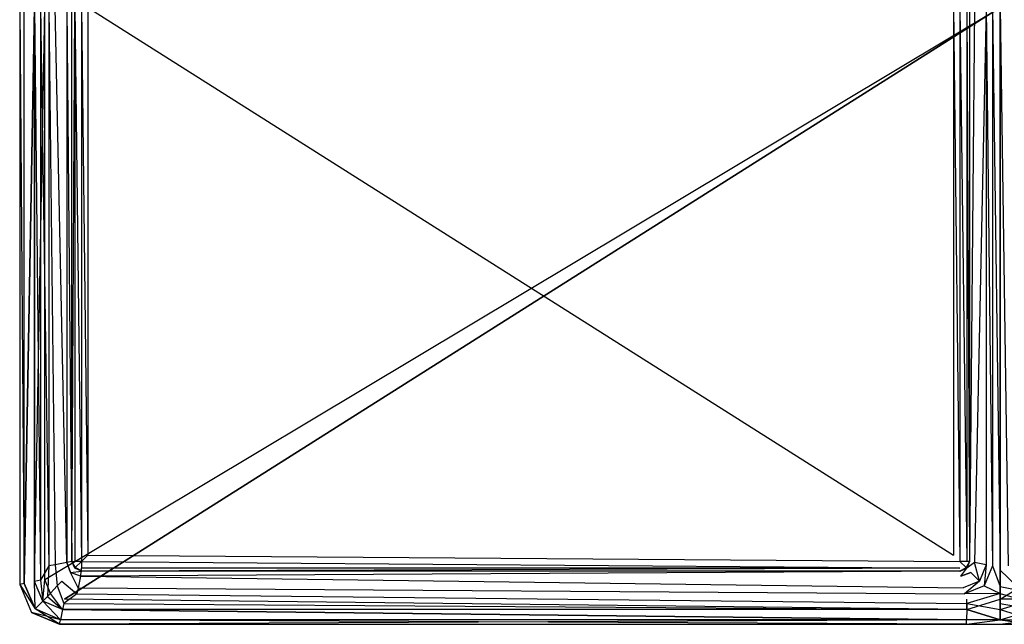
# Model space of a CAD drawing. Extents: x 0 to 0.795, y -0.5 to 0.
# Tile 1 of 20: x 0 to 0.399, y -0.5 to -0.255. Entities that reach past the tile are written whole.
import ezdxf

# ---------------------------------------------------------------- set-up
doc = ezdxf.new("R2010")
doc.units = 0
doc.layers.add('L1_BECKEN_N_633100__0___REPLACE', color=7, linetype='CONTINUOUS')

msp = doc.modelspace()

# ---------------------------------------------------------------- linework, layer by layer
at = {"layer": 'L1_BECKEN_N_633100__0___REPLACE', "color": 8}
for points, invisible_edges in [([(0, -0.483806, 0.210188), (0, -0.25, 0.012512), (0, -0.483806, 0.012512), (0, -0.483806, 0.210188)], 13), ([(0, -0.25, 0.012512), (0, -0.483806, 0.210188), (0, -0.25, 0.210188), (0, -0.25, 0.012512)], 14), ([(0, -0.483806, 0.214004), (0, -0.25, 0.210188), (0, -0.483806, 0.210188), (0, -0.483806, 0.214004)], 13), ([(0, -0.25, 0.210188), (0, -0.483806, 0.214004), (0, -0.25, 0.214004), (0, -0.25, 0.210188)], 14), ([(0, -0.25, 0.214004), (0, -0.483806, 0.214004), (0.001803, -0.483448, 0.218244), (0, -0.25, 0.214004)], 14), ([(0.001756, -0.25, 0.218244), (0, -0.25, 0.214004), (0.001803, -0.483448, 0.218244), (0.001756, -0.25, 0.218244)], 14), ([(0, -0.25, 0.005996), (0.001803, -0.483448, 0.001756), (0, -0.483806, 0.005996), (0, -0.25, 0.005996)], 14), ([(0, -0.25, 0.005996), (0.001756, -0.25, 0.001756), (0.001803, -0.483448, 0.001756), (0, -0.25, 0.005996)], 14), ([(0, -0.483806, 0.012512), (0, -0.25, 0.005996), (0, -0.483806, 0.005996), (0, -0.483806, 0.012512)], 13), ([(0, -0.25, 0.005996), (0, -0.483806, 0.012512), (0, -0.25, 0.012512), (0, -0.25, 0.005996)], 14), ([(0.001803, -0.483448, 0.218244), (0.005996, -0.25, 0.22), (0.001756, -0.25, 0.218244), (0.001803, -0.483448, 0.218244)], 13), ([(0.005996, -0.25), (0.001803, -0.483448, 0.001756), (0.001756, -0.25, 0.001756), (0.005996, -0.25)], 13), ([(0.005996, -0.25, 0.22), (0.001803, -0.483448, 0.218244), (0.005996, -0.482614, 0.22), (0.005996, -0.25, 0.22)], 14), ([(0.001803, -0.483448, 0.001756), (0.005996, -0.25), (0.005996, -0.482614), (0.001803, -0.483448, 0.001756)], 14), ([(0.010155, -0.25), (0.005996, -0.482614), (0.005996, -0.25), (0.010155, -0.25)], 13), ([(0.005996, -0.482614), (0.010155, -0.25), (0.010155, -0.481786), (0.005996, -0.482614)], 14), ([(0.008462, -0.482123, 0.22), (0.005996, -0.25, 0.22), (0.005996, -0.482614, 0.22), (0.008462, -0.482123, 0.22)], 13), ([(0.005996, -0.25, 0.22), (0.008462, -0.482123, 0.22), (0.008462, -0.25, 0.22), (0.005996, -0.25, 0.22)], 14), ([(0.011878, -0.476365, 0.22), (0.008462, -0.25, 0.22), (0.008462, -0.482123, 0.22), (0.011878, -0.476365, 0.22)], 13), ([(0.008462, -0.25, 0.22), (0.011878, -0.476365, 0.22), (0.011878, -0.25, 0.22), (0.008462, -0.25, 0.22)], 14), ([(0.3975, -0.25), (0.010155, -0.481786), (0.010155, -0.25), (0.3975, -0.25)], 13), ([(0.010155, -0.481786), (0.3975, -0.25), (0.012515, -0.487485), (0.010155, -0.481786)], 10), ([(0.014344, -0.475874, 0.22), (0.011878, -0.25, 0.22), (0.011878, -0.476365, 0.22), (0.014344, -0.475874, 0.22)], 13), ([(0.011878, -0.25, 0.22), (0.014344, -0.475874, 0.22), (0.014344, -0.25, 0.22), (0.011878, -0.25, 0.22)], 14), ([(0.012515, -0.487485), (0.3975, -0.25), (0.018214, -0.489845), (0.012515, -0.487485)], 13), ([(0.019109, -0.474926, 0.218004), (0.014344, -0.25, 0.22), (0.014344, -0.475874, 0.22), (0.019109, -0.474926, 0.218004)], 14), ([(0.019163, -0.25, 0.218004), (0.014344, -0.25, 0.22), (0.019109, -0.474926, 0.218004), (0.019163, -0.25, 0.218004)], 14), ([(0.018214, -0.489845), (0.3975, -0.25), (0.383859, -0.489845), (0.018214, -0.489845)], 14), ([(0.019163, -0.25, 0.218004), (0.019109, -0.474926, 0.218004), (0.021159, -0.474519, 0.213186), (0.019163, -0.25, 0.218004)], 14), ([(0.019163, -0.25, 0.218004), (0.021159, -0.474519, 0.213186), (0.021159, -0.25, 0.213186), (0.019163, -0.25, 0.218004)], 14), ([(0.021159, -0.25, 0.032844), (0.021159, -0.474519, 0.20807), (0.021159, -0.474519, 0.032844), (0.021159, -0.25, 0.032844)], 13), ([(0.021159, -0.474519, 0.20807), (0.021159, -0.25, 0.032844), (0.021159, -0.25, 0.20807), (0.021159, -0.474519, 0.20807)], 14), ([(0.021159, -0.25, 0.20807), (0.021159, -0.474519, 0.213186), (0.021159, -0.474519, 0.20807), (0.021159, -0.25, 0.20807)], 13), ([(0.021159, -0.474519, 0.213186), (0.021159, -0.25, 0.20807), (0.021159, -0.25, 0.213186), (0.021159, -0.474519, 0.213186)], 14), ([(0.021159, -0.25, 0.023891), (0.021159, -0.474519, 0.032844), (0.021159, -0.474519, 0.023891), (0.021159, -0.25, 0.023891)], 13), ([(0.021159, -0.474519, 0.032844), (0.021159, -0.25, 0.023891), (0.021159, -0.25, 0.032844), (0.021159, -0.474519, 0.032844)], 14), ([(0.022298, -0.25, 0.02114), (0.021159, -0.474519, 0.023891), (0.022298, -0.474519, 0.02114), (0.022298, -0.25, 0.02114)], 13), ([(0.021159, -0.474519, 0.023891), (0.022298, -0.25, 0.02114), (0.021159, -0.25, 0.023891), (0.021159, -0.474519, 0.023891)], 14), ([(0.02505, -0.474519, 0.02), (0.022298, -0.25, 0.02114), (0.022298, -0.474519, 0.02114), (0.02505, -0.474519, 0.02)], 13), ([(0.022298, -0.25, 0.02114), (0.02505, -0.474519, 0.02), (0.02505, -0.25, 0.02), (0.022298, -0.25, 0.02114)], 14), ([(0.027595, -0.471974, 0.02), (0.02505, -0.25, 0.02), (0.02505, -0.474519, 0.02), (0.027595, -0.471974, 0.02)], 13), ([(0.02505, -0.25, 0.02), (0.027595, -0.471974, 0.02), (0.027595, -0.25, 0.02), (0.02505, -0.25, 0.02)], 14), ([(0.378559, -0.471974, 0.02), (0.027595, -0.25, 0.02), (0.027595, -0.471974, 0.02), (0.378559, -0.471974, 0.02)], 13), ([(0.027595, -0.25, 0.02), (0.378559, -0.471974, 0.02), (0.378559, -0.25, 0.02), (0.027595, -0.25, 0.02)], 14), ([(0.381104, -0.474519, 0.02), (0.378559, -0.25, 0.02), (0.378559, -0.471974, 0.02), (0.381104, -0.474519, 0.02)], 13), ([(0.378559, -0.25, 0.02), (0.381104, -0.474519, 0.02), (0.381104, -0.25, 0.02), (0.378559, -0.25, 0.02)], 14), ([(0.383855, -0.474519, 0.02114), (0.381104, -0.25, 0.02), (0.381104, -0.474519, 0.02), (0.383855, -0.474519, 0.02114)], 13), ([(0.381104, -0.25, 0.02), (0.383855, -0.474519, 0.02114), (0.383855, -0.25, 0.02114), (0.381104, -0.25, 0.02)], 14), ([(0.384995, -0.474519, 0.023891), (0.383855, -0.25, 0.02114), (0.383855, -0.474519, 0.02114), (0.384995, -0.474519, 0.023891)], 13), ([(0.383855, -0.25, 0.02114), (0.384995, -0.474519, 0.023891), (0.384995, -0.25, 0.023891), (0.383855, -0.25, 0.02114)], 14), ([(0.383859, -0.489845), (0.3975, -0.25), (0.3975, -0.489845), (0.383859, -0.489845)], 15), ([(0.384995, -0.474519, 0.20807), (0.384995, -0.25, 0.032844), (0.384995, -0.474519, 0.032844), (0.384995, -0.474519, 0.20807)], 13), ([(0.384995, -0.25, 0.032844), (0.384995, -0.474519, 0.20807), (0.384995, -0.25, 0.20807), (0.384995, -0.25, 0.032844)], 14), ([(0.384995, -0.474519, 0.213186), (0.384995, -0.25, 0.20807), (0.384995, -0.474519, 0.20807), (0.384995, -0.474519, 0.213186)], 13), ([(0.384995, -0.25, 0.20807), (0.384995, -0.474519, 0.213186), (0.384995, -0.25, 0.213186), (0.384995, -0.25, 0.20807)], 14), ([(0.386991, -0.25, 0.218004), (0.384995, -0.474519, 0.213186), (0.387045, -0.474926, 0.218004), (0.386991, -0.25, 0.218004)], 14), ([(0.386991, -0.25, 0.218004), (0.384995, -0.25, 0.213186), (0.384995, -0.474519, 0.213186), (0.386991, -0.25, 0.218004)], 14), ([(0.384995, -0.474519, 0.032844), (0.384995, -0.25, 0.023891), (0.384995, -0.474519, 0.023891), (0.384995, -0.474519, 0.032844)], 13), ([(0.384995, -0.25, 0.023891), (0.384995, -0.474519, 0.032844), (0.384995, -0.25, 0.032844), (0.384995, -0.25, 0.023891)], 14), ([(0.391809, -0.25, 0.22), (0.386991, -0.25, 0.218004), (0.387045, -0.474926, 0.218004), (0.391809, -0.25, 0.22)], 14), ([(0.391809, -0.25, 0.22), (0.387045, -0.474926, 0.218004), (0.391809, -0.475874, 0.22), (0.391809, -0.25, 0.22)], 14), ([(0.394276, -0.476365, 0.22), (0.391809, -0.25, 0.22), (0.391809, -0.475874, 0.22), (0.394276, -0.476365, 0.22)], 13), ([(0.391809, -0.25, 0.22), (0.394276, -0.476365, 0.22), (0.394276, -0.25, 0.22), (0.391809, -0.25, 0.22)], 14), ([(0.3975, -0.478117, 0.22), (0.394276, -0.25, 0.22), (0.394276, -0.476365, 0.22), (0.3975, -0.478117, 0.22)], 13), ([(0.394276, -0.25, 0.22), (0.3975, -0.478117, 0.22), (0.3975, -0.25, 0.22), (0.394276, -0.25, 0.22)], 14), ([(0.400724, -0.476365, 0.22), (0.3975, -0.25, 0.22), (0.3975, -0.478117, 0.22), (0.400724, -0.476365, 0.22)], 13), ([(0.3975, -0.25, 0.22), (0.400724, -0.476365, 0.22), (0.400724, -0.25, 0.22), (0.3975, -0.25, 0.22)], 14), ([(0.784845, -0.25), (0.3975, -0.489845), (0.3975, -0.25), (0.784845, -0.25)], 13), ([(0.3975, -0.489845), (0.784845, -0.25), (0.411141, -0.489845), (0.3975, -0.489845)], 10), ([(0.019109, -0.474926, 0.218004), (0.014344, -0.475874, 0.22), (0.017083, -0.482486, 0.22), (0.019109, -0.474926, 0.218004)], 14), ([(0.020613, -0.478956, 0.218004), (0.019109, -0.474926, 0.218004), (0.017083, -0.482486, 0.22), (0.020613, -0.478956, 0.218004)], 14), ([(0.021159, -0.474519, 0.213186), (0.019109, -0.474926, 0.218004), (0.022298, -0.47727, 0.213186), (0.021159, -0.474519, 0.213186)], 14), ([(0.019109, -0.474926, 0.218004), (0.020613, -0.478956, 0.218004), (0.022298, -0.47727, 0.213186), (0.019109, -0.474926, 0.218004)], 14), ([(0.021159, -0.474519, 0.032844), (0.022298, -0.47727, 0.20807), (0.022298, -0.47727, 0.032844), (0.021159, -0.474519, 0.032844)], 13), ([(0.022298, -0.47727, 0.20807), (0.021159, -0.474519, 0.032844), (0.021159, -0.474519, 0.20807), (0.022298, -0.47727, 0.20807)], 14), ([(0.021159, -0.474519, 0.20807), (0.022298, -0.47727, 0.213186), (0.022298, -0.47727, 0.20807), (0.021159, -0.474519, 0.20807)], 13), ([(0.022298, -0.47727, 0.213186), (0.021159, -0.474519, 0.20807), (0.021159, -0.474519, 0.213186), (0.022298, -0.47727, 0.213186)], 14), ([(0.021159, -0.474519, 0.023891), (0.022298, -0.47727, 0.032844), (0.022298, -0.47727, 0.023891), (0.021159, -0.474519, 0.023891)], 13), ([(0.022298, -0.47727, 0.032844), (0.021159, -0.474519, 0.023891), (0.021159, -0.474519, 0.032844), (0.022298, -0.47727, 0.032844)], 14), ([(0.021159, -0.474519, 0.023891), (0.022298, -0.47727, 0.023891), (0.022521, -0.477047, 0.021362), (0.021159, -0.474519, 0.023891)], 14), ([(0.021159, -0.474519, 0.023891), (0.022521, -0.477047, 0.021362), (0.022298, -0.474519, 0.02114), (0.021159, -0.474519, 0.023891)], 14), ([(0.02505, -0.474519, 0.02), (0.022298, -0.474519, 0.02114), (0.022521, -0.477047, 0.021362), (0.02505, -0.474519, 0.02)], 14), ([(0.02505, -0.474519, 0.02), (0.022521, -0.477047, 0.021362), (0.02505, -0.47727, 0.02114), (0.02505, -0.474519, 0.02)], 14), ([(0.381104, -0.474519, 0.02), (0.027595, -0.471974, 0.02), (0.02505, -0.474519, 0.02), (0.381104, -0.474519, 0.02)], 13), ([(0.381104, -0.47727, 0.02114), (0.02505, -0.474519, 0.02), (0.02505, -0.47727, 0.02114), (0.381104, -0.47727, 0.02114)], 13), ([(0.02505, -0.474519, 0.02), (0.381104, -0.47727, 0.02114), (0.381104, -0.474519, 0.02), (0.02505, -0.474519, 0.02)], 14), ([(0.027595, -0.471974, 0.02), (0.381104, -0.474519, 0.02), (0.378559, -0.471974, 0.02), (0.027595, -0.471974, 0.02)], 14), ([(0.383633, -0.477047, 0.021362), (0.381104, -0.474519, 0.02), (0.381104, -0.47727, 0.02114), (0.383633, -0.477047, 0.021362)], 14), ([(0.383855, -0.474519, 0.02114), (0.381104, -0.474519, 0.02), (0.383633, -0.477047, 0.021362), (0.383855, -0.474519, 0.02114)], 14), ([(0.384995, -0.474519, 0.023891), (0.383633, -0.477047, 0.021362), (0.383855, -0.47727, 0.023891), (0.384995, -0.474519, 0.023891)], 14), ([(0.384995, -0.474519, 0.023891), (0.383855, -0.474519, 0.02114), (0.383633, -0.477047, 0.021362), (0.384995, -0.474519, 0.023891)], 14), ([(0.383855, -0.47727, 0.032844), (0.384995, -0.474519, 0.023891), (0.383855, -0.47727, 0.023891), (0.383855, -0.47727, 0.032844)], 13), ([(0.384995, -0.474519, 0.023891), (0.383855, -0.47727, 0.032844), (0.384995, -0.474519, 0.032844), (0.384995, -0.474519, 0.023891)], 14), ([(0.383855, -0.47727, 0.20807), (0.384995, -0.474519, 0.032844), (0.383855, -0.47727, 0.032844), (0.383855, -0.47727, 0.20807)], 13), ([(0.384995, -0.474519, 0.032844), (0.383855, -0.47727, 0.20807), (0.384995, -0.474519, 0.20807), (0.384995, -0.474519, 0.032844)], 14), ([(0.384995, -0.474519, 0.213186), (0.383855, -0.47727, 0.213186), (0.387045, -0.474926, 0.218004), (0.384995, -0.474519, 0.213186)], 14), ([(0.383855, -0.47727, 0.213186), (0.384995, -0.474519, 0.20807), (0.383855, -0.47727, 0.20807), (0.383855, -0.47727, 0.213186)], 13), ([(0.384995, -0.474519, 0.20807), (0.383855, -0.47727, 0.213186), (0.384995, -0.474519, 0.213186), (0.384995, -0.474519, 0.20807)], 14), ([(0.387045, -0.474926, 0.218004), (0.383855, -0.47727, 0.213186), (0.385541, -0.478956, 0.218004), (0.387045, -0.474926, 0.218004)], 14), ([(0.389071, -0.482486, 0.22), (0.387045, -0.474926, 0.218004), (0.385541, -0.478956, 0.218004), (0.389071, -0.482486, 0.22)], 14), ([(0.391809, -0.475874, 0.22), (0.387045, -0.474926, 0.218004), (0.389071, -0.482486, 0.22), (0.391809, -0.475874, 0.22)], 14), ([(0.01122, -0.48878, 0.22), (0.011878, -0.476365, 0.22), (0.008462, -0.482123, 0.22), (0.01122, -0.48878, 0.22)], 13), ([(0.011878, -0.476365, 0.22), (0.01122, -0.48878, 0.22), (0.015195, -0.484373, 0.22), (0.011878, -0.476365, 0.22)], 14), ([(0.015195, -0.484373, 0.22), (0.014344, -0.475874, 0.22), (0.011878, -0.476365, 0.22), (0.015195, -0.484373, 0.22)], 13), ([(0.014344, -0.475874, 0.22), (0.015195, -0.484373, 0.22), (0.017083, -0.482486, 0.22), (0.014344, -0.475874, 0.22)], 14), ([(0.020613, -0.478956, 0.218004), (0.02505, -0.47841, 0.213186), (0.022298, -0.47727, 0.213186), (0.020613, -0.478956, 0.218004)], 14), ([(0.024642, -0.480459, 0.218004), (0.02505, -0.47841, 0.213186), (0.020613, -0.478956, 0.218004), (0.024642, -0.480459, 0.218004)], 14), ([(0.02505, -0.47841, 0.023891), (0.022521, -0.477047, 0.021362), (0.022298, -0.47727, 0.023891), (0.02505, -0.47841, 0.023891)], 14), ([(0.022298, -0.47727, 0.20807), (0.02505, -0.47841, 0.032844), (0.022298, -0.47727, 0.032844), (0.022298, -0.47727, 0.20807)], 13), ([(0.02505, -0.47841, 0.032844), (0.022298, -0.47727, 0.20807), (0.02505, -0.47841, 0.20807), (0.02505, -0.47841, 0.032844)], 14), ([(0.022298, -0.47727, 0.213186), (0.02505, -0.47841, 0.20807), (0.022298, -0.47727, 0.20807), (0.022298, -0.47727, 0.213186)], 13), ([(0.02505, -0.47841, 0.20807), (0.022298, -0.47727, 0.213186), (0.02505, -0.47841, 0.213186), (0.02505, -0.47841, 0.20807)], 14), ([(0.022298, -0.47727, 0.032844), (0.02505, -0.47841, 0.023891), (0.022298, -0.47727, 0.023891), (0.022298, -0.47727, 0.032844)], 13), ([(0.02505, -0.47841, 0.023891), (0.022298, -0.47727, 0.032844), (0.02505, -0.47841, 0.032844), (0.02505, -0.47841, 0.023891)], 14), ([(0.02505, -0.47841, 0.023891), (0.02505, -0.47727, 0.02114), (0.022521, -0.477047, 0.021362), (0.02505, -0.47841, 0.023891)], 14), ([(0.024642, -0.480459, 0.218004), (0.381104, -0.47841, 0.213186), (0.02505, -0.47841, 0.213186), (0.024642, -0.480459, 0.218004)], 13), ([(0.381104, -0.47841, 0.213186), (0.024642, -0.480459, 0.218004), (0.381511, -0.480459, 0.218004), (0.381104, -0.47841, 0.213186)], 14), ([(0.02505, -0.47841, 0.023891), (0.381104, -0.47727, 0.02114), (0.02505, -0.47727, 0.02114), (0.02505, -0.47841, 0.023891)], 13), ([(0.381104, -0.47727, 0.02114), (0.02505, -0.47841, 0.023891), (0.381104, -0.47841, 0.023891), (0.381104, -0.47727, 0.02114)], 14), ([(0.02505, -0.47841, 0.20807), (0.381104, -0.47841, 0.032844), (0.02505, -0.47841, 0.032844), (0.02505, -0.47841, 0.20807)], 13), ([(0.381104, -0.47841, 0.032844), (0.02505, -0.47841, 0.20807), (0.381104, -0.47841, 0.20807), (0.381104, -0.47841, 0.032844)], 14), ([(0.02505, -0.47841, 0.213186), (0.381104, -0.47841, 0.20807), (0.02505, -0.47841, 0.20807), (0.02505, -0.47841, 0.213186)], 13), ([(0.381104, -0.47841, 0.20807), (0.02505, -0.47841, 0.213186), (0.381104, -0.47841, 0.213186), (0.381104, -0.47841, 0.20807)], 14), ([(0.02505, -0.47841, 0.032844), (0.381104, -0.47841, 0.023891), (0.02505, -0.47841, 0.023891), (0.02505, -0.47841, 0.032844)], 13), ([(0.381104, -0.47841, 0.023891), (0.02505, -0.47841, 0.032844), (0.381104, -0.47841, 0.032844), (0.381104, -0.47841, 0.023891)], 14), ([(0.381104, -0.47841, 0.023891), (0.383633, -0.477047, 0.021362), (0.381104, -0.47727, 0.02114), (0.381104, -0.47841, 0.023891)], 14), ([(0.381104, -0.47841, 0.023891), (0.383855, -0.47727, 0.023891), (0.383633, -0.477047, 0.021362), (0.381104, -0.47841, 0.023891)], 14), ([(0.381104, -0.47841, 0.023891), (0.383855, -0.47727, 0.032844), (0.383855, -0.47727, 0.023891), (0.381104, -0.47841, 0.023891)], 13), ([(0.383855, -0.47727, 0.032844), (0.381104, -0.47841, 0.023891), (0.381104, -0.47841, 0.032844), (0.383855, -0.47727, 0.032844)], 14), ([(0.381104, -0.47841, 0.032844), (0.383855, -0.47727, 0.20807), (0.383855, -0.47727, 0.032844), (0.381104, -0.47841, 0.032844)], 13), ([(0.383855, -0.47727, 0.20807), (0.381104, -0.47841, 0.032844), (0.381104, -0.47841, 0.20807), (0.383855, -0.47727, 0.20807)], 14), ([(0.381511, -0.480459, 0.218004), (0.383855, -0.47727, 0.213186), (0.381104, -0.47841, 0.213186), (0.381511, -0.480459, 0.218004)], 14), ([(0.381104, -0.47841, 0.20807), (0.383855, -0.47727, 0.213186), (0.383855, -0.47727, 0.20807), (0.381104, -0.47841, 0.20807)], 13), ([(0.383855, -0.47727, 0.213186), (0.381104, -0.47841, 0.20807), (0.381104, -0.47841, 0.213186), (0.383855, -0.47727, 0.213186)], 14), ([(0.381511, -0.480459, 0.218004), (0.385541, -0.478956, 0.218004), (0.383855, -0.47727, 0.213186), (0.381511, -0.480459, 0.218004)], 14), ([(0.390958, -0.484373, 0.22), (0.391809, -0.475874, 0.22), (0.389071, -0.482486, 0.22), (0.390958, -0.484373, 0.22)], 13), ([(0.391809, -0.475874, 0.22), (0.390958, -0.484373, 0.22), (0.394276, -0.476365, 0.22), (0.391809, -0.475874, 0.22)], 14), ([(0.3975, -0.484729, 0.22), (0.394276, -0.476365, 0.22), (0.390958, -0.484373, 0.22), (0.3975, -0.484729, 0.22)], 13), ([(0.394276, -0.476365, 0.22), (0.3975, -0.484729, 0.22), (0.3975, -0.478117, 0.22), (0.394276, -0.476365, 0.22)], 14), ([(0.3975, -0.478117, 0.22), (0.404042, -0.484373, 0.22), (0.400724, -0.476365, 0.22), (0.3975, -0.478117, 0.22)], 14), ([(0.404042, -0.484373, 0.22), (0.3975, -0.478117, 0.22), (0.3975, -0.484729, 0.22), (0.404042, -0.484373, 0.22)], 13), ([(0.006226, -0.493774, 0.218244), (0.005996, -0.482614, 0.22), (0.001803, -0.483448, 0.218244), (0.006226, -0.493774, 0.218244)], 14), ([(0.006226, -0.493774, 0.001756), (0.001803, -0.483448, 0.001756), (0.005996, -0.482614), (0.006226, -0.493774, 0.001756)], 14), ([(0.010155, -0.481786), (0.009332, -0.490668), (0.005996, -0.482614), (0.010155, -0.481786)], 13), ([(0.009332, -0.490668, 0.22), (0.008462, -0.482123, 0.22), (0.005996, -0.482614, 0.22), (0.009332, -0.490668, 0.22)], 13), ([(0.009332, -0.490668, 0.22), (0.005996, -0.482614, 0.22), (0.006226, -0.493774, 0.218244), (0.009332, -0.490668, 0.22)], 14), ([(0.009332, -0.490668), (0.006226, -0.493774, 0.001756), (0.005996, -0.482614), (0.009332, -0.490668)], 14), ([(0.008462, -0.482123, 0.22), (0.009332, -0.490668, 0.22), (0.01122, -0.48878, 0.22), (0.008462, -0.482123, 0.22)], 14), ([(0.009332, -0.490668), (0.010155, -0.481786), (0.012515, -0.487485), (0.009332, -0.490668)], 14), ([(0.023204, -0.48769, 0.22), (0.017083, -0.482486, 0.22), (0.015195, -0.484373, 0.22), (0.023204, -0.48769, 0.22)], 13), ([(0.023694, -0.485224, 0.22), (0.020613, -0.478956, 0.218004), (0.017083, -0.482486, 0.22), (0.023694, -0.485224, 0.22)], 14), ([(0.017083, -0.482486, 0.22), (0.023204, -0.48769, 0.22), (0.023694, -0.485224, 0.22), (0.017083, -0.482486, 0.22)], 14), ([(0.024642, -0.480459, 0.218004), (0.020613, -0.478956, 0.218004), (0.023694, -0.485224, 0.22), (0.024642, -0.480459, 0.218004)], 14), ([(0.382459, -0.485224, 0.22), (0.024642, -0.480459, 0.218004), (0.023694, -0.485224, 0.22), (0.382459, -0.485224, 0.22)], 13), ([(0.024642, -0.480459, 0.218004), (0.382459, -0.485224, 0.22), (0.381511, -0.480459, 0.218004), (0.024642, -0.480459, 0.218004)], 14), ([(0.385541, -0.478956, 0.218004), (0.381511, -0.480459, 0.218004), (0.382459, -0.485224, 0.22), (0.385541, -0.478956, 0.218004)], 14), ([(0.389071, -0.482486, 0.22), (0.385541, -0.478956, 0.218004), (0.382459, -0.485224, 0.22), (0.389071, -0.482486, 0.22)], 14), ([(0.38295, -0.48769, 0.22), (0.389071, -0.482486, 0.22), (0.382459, -0.485224, 0.22), (0.38295, -0.48769, 0.22)], 13), ([(0.389071, -0.482486, 0.22), (0.38295, -0.48769, 0.22), (0.390958, -0.484373, 0.22), (0.389071, -0.482486, 0.22)], 14), ([(0.001803, -0.483448, 0.218244), (0, -0.483806, 0.214004), (0.006226, -0.493774, 0.218244), (0.001803, -0.483448, 0.218244)], 14), ([(0.001803, -0.483448, 0.001756), (0.006226, -0.493774, 0.001756), (0, -0.483806, 0.005996), (0.001803, -0.483448, 0.001756)], 14), ([(0.004743, -0.495257, 0.210188), (0, -0.483806, 0.012512), (0.004743, -0.495257, 0.012512), (0.004743, -0.495257, 0.210188)], 13), ([(0, -0.483806, 0.012512), (0.004743, -0.495257, 0.210188), (0, -0.483806, 0.210188), (0, -0.483806, 0.012512)], 14), ([(0.004743, -0.495257, 0.214004), (0, -0.483806, 0.210188), (0.004743, -0.495257, 0.210188), (0.004743, -0.495257, 0.214004)], 13), ([(0, -0.483806, 0.210188), (0.004743, -0.495257, 0.214004), (0, -0.483806, 0.214004), (0, -0.483806, 0.210188)], 14), ([(0, -0.483806, 0.214004), (0.004743, -0.495257, 0.214004), (0.006226, -0.493774, 0.218244), (0, -0.483806, 0.214004)], 14), ([(0, -0.483806, 0.005996), (0.006226, -0.493774, 0.001756), (0.004743, -0.495257, 0.005996), (0, -0.483806, 0.005996)], 14), ([(0.004743, -0.495257, 0.012512), (0, -0.483806, 0.005996), (0.004743, -0.495257, 0.005996), (0.004743, -0.495257, 0.012512)], 13), ([(0, -0.483806, 0.005996), (0.004743, -0.495257, 0.012512), (0, -0.483806, 0.012512), (0, -0.483806, 0.005996)], 14), ([(0.017877, -0.491538, 0.22), (0.015195, -0.484373, 0.22), (0.01122, -0.48878, 0.22), (0.017877, -0.491538, 0.22)], 13), ([(0.015195, -0.484373, 0.22), (0.017877, -0.491538, 0.22), (0.023204, -0.48769, 0.22), (0.015195, -0.484373, 0.22)], 14), ([(0.38295, -0.48769, 0.22), (0.023694, -0.485224, 0.22), (0.023204, -0.48769, 0.22), (0.38295, -0.48769, 0.22)], 13), ([(0.023694, -0.485224, 0.22), (0.38295, -0.48769, 0.22), (0.382459, -0.485224, 0.22), (0.023694, -0.485224, 0.22)], 14), ([(0.3975, -0.487467, 0.22), (0.390958, -0.484373, 0.22), (0.38295, -0.48769, 0.22), (0.3975, -0.487467, 0.22)], 13), ([(0.390958, -0.484373, 0.22), (0.3975, -0.487467, 0.22), (0.3975, -0.484729, 0.22), (0.390958, -0.484373, 0.22)], 14), ([(0.3975, -0.484729, 0.22), (0.41205, -0.48769, 0.22), (0.404042, -0.484373, 0.22), (0.3975, -0.484729, 0.22)], 14), ([(0.41205, -0.48769, 0.22), (0.3975, -0.484729, 0.22), (0.3975, -0.487467, 0.22), (0.41205, -0.48769, 0.22)], 13), ([(0.016552, -0.498197, 0.218244), (0.009332, -0.490668, 0.22), (0.006226, -0.493774, 0.218244), (0.016552, -0.498197, 0.218244)], 14), ([(0.016552, -0.498197, 0.001756), (0.006226, -0.493774, 0.001756), (0.009332, -0.490668), (0.016552, -0.498197, 0.001756)], 14), ([(0.012515, -0.487485), (0.017386, -0.494004), (0.009332, -0.490668), (0.012515, -0.487485)], 13), ([(0.017386, -0.494004, 0.22), (0.01122, -0.48878, 0.22), (0.009332, -0.490668, 0.22), (0.017386, -0.494004, 0.22)], 13), ([(0.017386, -0.494004, 0.22), (0.009332, -0.490668, 0.22), (0.016552, -0.498197, 0.218244), (0.017386, -0.494004, 0.22)], 14), ([(0.017386, -0.494004), (0.016552, -0.498197, 0.001756), (0.009332, -0.490668), (0.017386, -0.494004)], 14), ([(0.01122, -0.48878, 0.22), (0.017386, -0.494004, 0.22), (0.017877, -0.491538, 0.22), (0.01122, -0.48878, 0.22)], 14), ([(0.017386, -0.494004), (0.012515, -0.487485), (0.018214, -0.489845), (0.017386, -0.494004)], 14), ([(0.018214, -0.489845), (0.383859, -0.494004), (0.017386, -0.494004), (0.018214, -0.489845)], 13), ([(0.383859, -0.491538, 0.22), (0.023204, -0.48769, 0.22), (0.017877, -0.491538, 0.22), (0.383859, -0.491538, 0.22)], 13), ([(0.383859, -0.494004), (0.018214, -0.489845), (0.383859, -0.489845), (0.383859, -0.494004)], 14), ([(0.023204, -0.48769, 0.22), (0.383859, -0.491538, 0.22), (0.38295, -0.48769, 0.22), (0.023204, -0.48769, 0.22)], 14), ([(0.383859, -0.491538, 0.22), (0.3975, -0.487467, 0.22), (0.38295, -0.48769, 0.22), (0.383859, -0.491538, 0.22)], 13), ([(0.3975, -0.487467, 0.22), (0.383859, -0.491538, 0.22), (0.3975, -0.491538, 0.22), (0.3975, -0.487467, 0.22)], 14), ([(0.3975, -0.489845), (0.383859, -0.494004), (0.383859, -0.489845), (0.3975, -0.489845)], 13), ([(0.383859, -0.494004), (0.3975, -0.489845), (0.3975, -0.494004), (0.383859, -0.494004)], 14), ([(0.411141, -0.491538, 0.22), (0.3975, -0.487467, 0.22), (0.3975, -0.491538, 0.22), (0.411141, -0.491538, 0.22)], 13), ([(0.3975, -0.487467, 0.22), (0.411141, -0.491538, 0.22), (0.41205, -0.48769, 0.22), (0.3975, -0.487467, 0.22)], 14), ([(0.411141, -0.489845), (0.3975, -0.494004), (0.3975, -0.489845), (0.411141, -0.489845)], 13), ([(0.3975, -0.494004), (0.411141, -0.489845), (0.411141, -0.494004), (0.3975, -0.494004)], 14), ([(0.016552, -0.498197, 0.218244), (0.006226, -0.493774, 0.218244), (0.004743, -0.495257, 0.214004), (0.016552, -0.498197, 0.218244)], 14), ([(0.016194, -0.5, 0.005996), (0.004743, -0.495257, 0.005996), (0.006226, -0.493774, 0.001756), (0.016194, -0.5, 0.005996)], 14), ([(0.016194, -0.5, 0.005996), (0.006226, -0.493774, 0.001756), (0.016552, -0.498197, 0.001756), (0.016194, -0.5, 0.005996)], 14), ([(0.383829, -0.498242, 0.218244), (0.017386, -0.494004, 0.22), (0.016552, -0.498197, 0.218244), (0.383829, -0.498242, 0.218244)], 13), ([(0.017386, -0.494004), (0.383829, -0.498242, 0.001756), (0.016552, -0.498197, 0.001756), (0.017386, -0.494004)], 13), ([(0.383859, -0.494004, 0.22), (0.017877, -0.491538, 0.22), (0.017386, -0.494004, 0.22), (0.383859, -0.494004, 0.22)], 13), ([(0.017386, -0.494004, 0.22), (0.383829, -0.498242, 0.218244), (0.383859, -0.494004, 0.22), (0.017386, -0.494004, 0.22)], 14), ([(0.383829, -0.498242, 0.001756), (0.017386, -0.494004), (0.383859, -0.494004), (0.383829, -0.498242, 0.001756)], 14), ([(0.017877, -0.491538, 0.22), (0.383859, -0.494004, 0.22), (0.383859, -0.491538, 0.22), (0.017877, -0.491538, 0.22)], 14), ([(0.383859, -0.494004), (0.3975, -0.498244, 0.001756), (0.383829, -0.498242, 0.001756), (0.383859, -0.494004)], 13), ([(0.3975, -0.498244, 0.218244), (0.383859, -0.494004, 0.22), (0.383829, -0.498242, 0.218244), (0.3975, -0.498244, 0.218244)], 13), ([(0.3975, -0.494004, 0.22), (0.383859, -0.491538, 0.22), (0.383859, -0.494004, 0.22), (0.3975, -0.494004, 0.22)], 13), ([(0.383859, -0.491538, 0.22), (0.3975, -0.494004, 0.22), (0.3975, -0.491538, 0.22), (0.383859, -0.491538, 0.22)], 14), ([(0.3975, -0.498244, 0.001756), (0.383859, -0.494004), (0.3975, -0.494004), (0.3975, -0.498244, 0.001756)], 14), ([(0.383859, -0.494004, 0.22), (0.3975, -0.498244, 0.218244), (0.3975, -0.494004, 0.22), (0.383859, -0.494004, 0.22)], 14), ([(0.411141, -0.494004, 0.22), (0.3975, -0.491538, 0.22), (0.3975, -0.494004, 0.22), (0.411141, -0.494004, 0.22)], 13), ([(0.3975, -0.491538, 0.22), (0.411141, -0.494004, 0.22), (0.411141, -0.491538, 0.22), (0.3975, -0.491538, 0.22)], 14), ([(0.411141, -0.494004), (0.3975, -0.498244, 0.001756), (0.3975, -0.494004), (0.411141, -0.494004)], 13), ([(0.3975, -0.498244, 0.001756), (0.411141, -0.494004), (0.411171, -0.498242, 0.001756), (0.3975, -0.498244, 0.001756)], 14), ([(0.411171, -0.498242, 0.218244), (0.3975, -0.494004, 0.22), (0.3975, -0.498244, 0.218244), (0.411171, -0.498242, 0.218244)], 13), ([(0.3975, -0.494004, 0.22), (0.411171, -0.498242, 0.218244), (0.411141, -0.494004, 0.22), (0.3975, -0.494004, 0.22)], 14), ([(0.016194, -0.5, 0.012512), (0.004743, -0.495257, 0.210188), (0.004743, -0.495257, 0.012512), (0.016194, -0.5, 0.012512)], 13), ([(0.004743, -0.495257, 0.210188), (0.016194, -0.5, 0.012512), (0.016194, -0.5, 0.210188), (0.004743, -0.495257, 0.210188)], 14), ([(0.016194, -0.5, 0.210188), (0.004743, -0.495257, 0.214004), (0.004743, -0.495257, 0.210188), (0.016194, -0.5, 0.210188)], 13), ([(0.004743, -0.495257, 0.214004), (0.016194, -0.5, 0.210188), (0.016194, -0.5, 0.214004), (0.004743, -0.495257, 0.214004)], 14), ([(0.016552, -0.498197, 0.218244), (0.004743, -0.495257, 0.214004), (0.016194, -0.5, 0.214004), (0.016552, -0.498197, 0.218244)], 14), ([(0.016194, -0.5, 0.005996), (0.004743, -0.495257, 0.012512), (0.004743, -0.495257, 0.005996), (0.016194, -0.5, 0.005996)], 13), ([(0.004743, -0.495257, 0.012512), (0.016194, -0.5, 0.005996), (0.016194, -0.5, 0.012512), (0.004743, -0.495257, 0.012512)], 14), ([(0.383829, -0.498242, 0.218244), (0.016552, -0.498197, 0.218244), (0.016194, -0.5, 0.214004), (0.383829, -0.498242, 0.218244)], 14), ([(0.016194, -0.5, 0.005996), (0.016552, -0.498197, 0.001756), (0.383816, -0.5, 0.005996), (0.016194, -0.5, 0.005996)], 14), ([(0.383829, -0.498242, 0.218244), (0.016194, -0.5, 0.214004), (0.383816, -0.5, 0.214004), (0.383829, -0.498242, 0.218244)], 14), ([(0.383816, -0.5, 0.005996), (0.016552, -0.498197, 0.001756), (0.383829, -0.498242, 0.001756), (0.383816, -0.5, 0.005996)], 14), ([(0.3975, -0.498244, 0.001756), (0.383816, -0.5, 0.005996), (0.383829, -0.498242, 0.001756), (0.3975, -0.498244, 0.001756)], 13), ([(0.383816, -0.5, 0.214004), (0.3975, -0.498244, 0.218244), (0.383829, -0.498242, 0.218244), (0.383816, -0.5, 0.214004)], 14), ([(0.383816, -0.5, 0.005996), (0.3975, -0.498244, 0.001756), (0.3975, -0.5, 0.005996), (0.383816, -0.5, 0.005996)], 14), ([(0.3975, -0.498244, 0.218244), (0.383816, -0.5, 0.214004), (0.3975, -0.5, 0.214004), (0.3975, -0.498244, 0.218244)], 13), ([(0.411184, -0.5, 0.005996), (0.3975, -0.498244, 0.001756), (0.411171, -0.498242, 0.001756), (0.411184, -0.5, 0.005996)], 13), ([(0.411171, -0.498242, 0.218244), (0.3975, -0.5, 0.214004), (0.411184, -0.5, 0.214004), (0.411171, -0.498242, 0.218244)], 13), ([(0.3975, -0.5, 0.214004), (0.411171, -0.498242, 0.218244), (0.3975, -0.498244, 0.218244), (0.3975, -0.5, 0.214004)], 14), ([(0.3975, -0.498244, 0.001756), (0.411184, -0.5, 0.005996), (0.3975, -0.5, 0.005996), (0.3975, -0.498244, 0.001756)], 14), ([(0.383816, -0.5, 0.210188), (0.016194, -0.5, 0.012512), (0.383816, -0.5, 0.012512), (0.383816, -0.5, 0.210188)], 13), ([(0.016194, -0.5, 0.012512), (0.383816, -0.5, 0.210188), (0.016194, -0.5, 0.210188), (0.016194, -0.5, 0.012512)], 14), ([(0.383816, -0.5, 0.214004), (0.016194, -0.5, 0.210188), (0.383816, -0.5, 0.210188), (0.383816, -0.5, 0.214004)], 13), ([(0.016194, -0.5, 0.210188), (0.383816, -0.5, 0.214004), (0.016194, -0.5, 0.214004), (0.016194, -0.5, 0.210188)], 14), ([(0.383816, -0.5, 0.012512), (0.016194, -0.5, 0.005996), (0.383816, -0.5, 0.005996), (0.383816, -0.5, 0.012512)], 13), ([(0.016194, -0.5, 0.005996), (0.383816, -0.5, 0.012512), (0.016194, -0.5, 0.012512), (0.016194, -0.5, 0.005996)], 14), ([(0.3975, -0.5, 0.210188), (0.383816, -0.5, 0.012512), (0.3975, -0.5, 0.012512), (0.3975, -0.5, 0.210188)], 13), ([(0.383816, -0.5, 0.012512), (0.3975, -0.5, 0.210188), (0.383816, -0.5, 0.210188), (0.383816, -0.5, 0.012512)], 14), ([(0.3975, -0.5, 0.214004), (0.383816, -0.5, 0.210188), (0.3975, -0.5, 0.210188), (0.3975, -0.5, 0.214004)], 13), ([(0.383816, -0.5, 0.210188), (0.3975, -0.5, 0.214004), (0.383816, -0.5, 0.214004), (0.383816, -0.5, 0.210188)], 14), ([(0.3975, -0.5, 0.012512), (0.383816, -0.5, 0.005996), (0.3975, -0.5, 0.005996), (0.3975, -0.5, 0.012512)], 13), ([(0.383816, -0.5, 0.005996), (0.3975, -0.5, 0.012512), (0.383816, -0.5, 0.012512), (0.383816, -0.5, 0.005996)], 14), ([(0.411184, -0.5, 0.210188), (0.3975, -0.5, 0.012512), (0.411184, -0.5, 0.012512), (0.411184, -0.5, 0.210188)], 13), ([(0.3975, -0.5, 0.012512), (0.411184, -0.5, 0.210188), (0.3975, -0.5, 0.210188), (0.3975, -0.5, 0.012512)], 14), ([(0.411184, -0.5, 0.214004), (0.3975, -0.5, 0.210188), (0.411184, -0.5, 0.210188), (0.411184, -0.5, 0.214004)], 13), ([(0.3975, -0.5, 0.210188), (0.411184, -0.5, 0.214004), (0.3975, -0.5, 0.214004), (0.3975, -0.5, 0.210188)], 14), ([(0.411184, -0.5, 0.012512), (0.3975, -0.5, 0.005996), (0.411184, -0.5, 0.005996), (0.411184, -0.5, 0.012512)], 13), ([(0.3975, -0.5, 0.005996), (0.411184, -0.5, 0.012512), (0.3975, -0.5, 0.012512), (0.3975, -0.5, 0.005996)], 14)]:
    msp.add_3dface(points, dxfattribs=dict(at, invisible_edges=invisible_edges))

doc.saveas('drawing.dxf')
